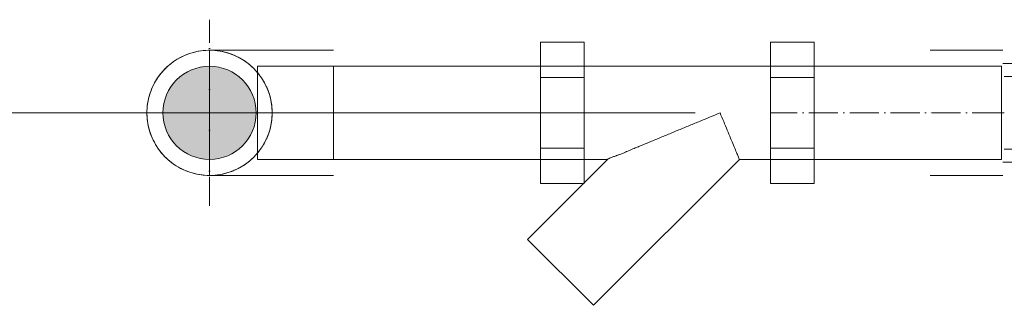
# Model space of a CAD drawing. Header units: metres. Extents: x -54598 to 1827199, y -329446 to -256744.
# Tile 202 of 256: x 146896 to 148248, y -268718 to -268325. Entities that reach past the tile are written whole.
import ezdxf

# ---------------------------------------------------------------- set-up
doc = ezdxf.new("R2010")
doc.units = ezdxf.units.M
doc.linetypes.add('ADSK_Осевая', pattern=[14, 10, -2, 0, -2])
for name, color, linetype, lineweight in [('A-ANNO-DIMS', 7, 'Continuous', 9), ('P-PIPE', 7, 'Continuous', 20), ('P-PIPE-CNTR', 7, 'ADSK_Осевая', 20)]:
    doc.layers.add(name, color=color, linetype=linetype, lineweight=lineweight)

# ---------------------------------------------------------------- blocks, each defined once
blk = doc.blocks.new('ADSK_Полипропилен_Муфта переходная - Переходной-V1-Разрез 4')
at = {"layer": 'P-PIPE', "color": 150}
for p, q in [((959.63, 1121.79), (934.63, 1121.79)), ((959.13, 1116.29), (934.63, 1116.29)), ((974.63, 1117.29), (959.63, 1117.29)), ((974.63, 1112.79), (960.13, 1112.79)), ((934.63, 1100.29), (934.63, 1100.29)), ((934.63, 1100.29), (934.63, 1100.29)), ((934.63, 1100.29), (934.63, 1100.29)), ((934.63, 1100.29), (934.63, 1100.29)), ((959.13, 1100.29), (959.13, 1100.29)), ((959.13, 1100.29), (959.13, 1100.29)), ((959.63, 1100.29), (959.63, 1100.29)), ((959.63, 1100.29), (959.63, 1100.29)), ((959.63, 1100.29), (959.63, 1100.29)), ((959.63, 1100.29), (959.63, 1100.29)), ((960.13, 1100.29), (960.13, 1100.29)), ((960.13, 1100.29), (960.13, 1100.29)), ((974.63, 1100.29), (974.63, 1100.29)), ((974.63, 1100.29), (974.63, 1100.29)), ((974.63, 1100.29), (974.63, 1100.29)), ((974.63, 1100.29), (974.63, 1100.29)), ((960.13, 1087.79), (974.63, 1087.79)), ((934.63, 1084.29), (959.13, 1084.29)), ((959.63, 1083.29), (974.63, 1083.29)), ((934.63, 1078.79), (959.63, 1078.79))]:
    blk.add_line(p, q, dxfattribs=at)
blk = doc.blocks.new('Tecofi_F1142_Фильтр муфтовый наклонный - F1142-0032-V7-Разрез 4')
at = {"layer": 'P-PIPE', "color": 150}
for p, q in [((800.88, 1112.4), (800.88, 1124.53)), ((815.88, 1124.53), (800.88, 1124.53)), ((815.88, 1124.53), (815.88, 1112.4)), ((879.88, 1112.41), (879.88, 1124.53)), ((894.88, 1124.53), (879.88, 1124.53)), ((894.88, 1124.53), (894.88, 1112.41)), ((815.88, 1116.28), (800.88, 1116.28)), ((879.88, 1116.28), (815.88, 1116.28)), ((894.88, 1116.28), (879.88, 1116.28)), ((800.88, 1088.15), (800.88, 1112.4)), ((815.88, 1112.4), (800.88, 1112.4)), ((800.88, 1112.4), (815.88, 1112.4)), ((815.88, 1112.4), (815.88, 1088.15)), ((879.88, 1088.16), (879.88, 1112.41)), ((879.88, 1112.41), (894.88, 1112.41)), ((894.88, 1112.41), (879.88, 1112.41)), ((894.88, 1112.41), (894.88, 1088.16)), ((800.88, 1100.28), (800.88, 1100.28)), ((800.88, 1100.28), (800.88, 1100.28)), ((815.88, 1100.28), (815.88, 1100.28)), ((815.88, 1100.28), (815.88, 1100.28)), ((815.88, 1100.28), (815.88, 1100.28)), ((815.88, 1100.28), (815.88, 1100.28)), ((879.88, 1100.28), (879.88, 1100.28)), ((879.88, 1100.28), (879.88, 1100.28)), ((879.88, 1100.28), (879.88, 1100.28)), ((879.88, 1100.28), (879.88, 1100.28)), ((894.88, 1100.28), (894.88, 1100.28)), ((894.88, 1100.28), (894.88, 1100.28)), ((800.88, 1076.03), (800.88, 1088.15)), ((815.88, 1088.15), (800.88, 1088.15)), ((815.88, 1088.15), (800.88, 1088.15)), ((815.88, 1088.15), (815.88, 1076.03)), ((879.88, 1076.03), (879.88, 1088.16)), ((894.88, 1088.16), (879.88, 1088.16)), ((894.88, 1088.16), (879.88, 1088.16)), ((894.88, 1088.16), (894.88, 1076.03)), ((823.94, 1084.28), (796.45, 1056.79)), ((800.88, 1084.28), (815.88, 1084.28)), ((815.88, 1084.28), (823.94, 1084.28)), ((819.08, 1034.16), (869.19, 1084.28)), ((869.19, 1084.28), (879.88, 1084.28)), ((879.88, 1084.28), (894.88, 1084.28)), ((815.88, 1076.03), (800.88, 1076.03)), ((894.88, 1076.03), (879.88, 1076.03)), ((819.08, 1034.16), (796.45, 1056.79)), ((796.45, 1056.79), (819.08, 1034.16))]:
    blk.add_line(p, q, dxfattribs=at)
for points, knots in [([(823.94, 1084.28), (824.06, 1084.4), (824.41, 1084.64), (825.2, 1084.97), (826.06, 1085.27), (826.74, 1085.5), (827.16, 1085.64), (827.48, 1085.75), (827.81, 1085.86), (828.28, 1086.03), (829.14, 1086.37), (830.48, 1086.94), (831.88, 1087.56), (832.87, 1087.99), (833.44, 1088.22), (833.86, 1088.39), (834.29, 1088.56), (834.85, 1088.79), (835.85, 1089.19), (837.29, 1089.8), (839.04, 1090.54), (840.81, 1091.27), (842.59, 1092), (844.38, 1092.74), (846.17, 1093.49), (848.58, 1094.49), (851.61, 1095.74), (856.46, 1097.76), (860.13, 1099.26), (862.56, 1100.28)], [0, 0, 0, 0, 0.041667, 0.083333, 0.125, 0.145833, 0.15625, 0.166667, 0.177083, 0.1875, 0.208333, 0.25, 0.291667, 0.3125, 0.322917, 0.333333, 0.34375, 0.354167, 0.375, 0.416667, 0.458333, 0.5, 0.541667, 0.583333, 0.625, 0.666667, 0.75, 0.833333, 1, 1, 1, 1]), ([(862.56, 1100.28), (860.13, 1099.26), (856.46, 1097.76), (851.61, 1095.74), (848.58, 1094.49), (846.17, 1093.49), (844.38, 1092.74), (842.59, 1092), (840.81, 1091.27), (839.04, 1090.54), (837.29, 1089.8), (835.85, 1089.19), (834.85, 1088.79), (834.29, 1088.56), (833.86, 1088.39), (833.44, 1088.22), (832.87, 1087.99), (831.88, 1087.56), (830.48, 1086.94), (829.14, 1086.37), (828.28, 1086.03), (827.81, 1085.86), (827.48, 1085.75), (827.16, 1085.64), (826.74, 1085.5), (826.06, 1085.27), (825.2, 1084.97), (824.41, 1084.64), (824.06, 1084.4), (823.94, 1084.28)], [0, 0, 0, 0, 0.166667, 0.25, 0.333333, 0.375, 0.416667, 0.458333, 0.5, 0.541667, 0.583333, 0.625, 0.645833, 0.65625, 0.666667, 0.677083, 0.6875, 0.708333, 0.75, 0.791667, 0.8125, 0.822917, 0.833333, 0.84375, 0.854167, 0.875, 0.916667, 0.958333, 1, 1, 1, 1]), ([(862.56, 1100.28), (862.98, 1099.27), (863.82, 1097.26), (865.03, 1094.33), (866.16, 1091.59), (867.18, 1089.13), (868.04, 1087.07), (868.91, 1084.97), (869.19, 1084.28), (869.19, 1084.28)], [0, 0, 0, 0, 0.125, 0.25, 0.375, 0.5, 0.625, 0.75, 1, 1, 1, 1]), ([(869.19, 1084.28), (869.19, 1084.28), (868.91, 1084.97), (868.04, 1087.07), (867.18, 1089.13), (866.16, 1091.59), (865.03, 1094.33), (863.82, 1097.26), (862.98, 1099.27), (862.56, 1100.28)], [0, 0, 0, 0, 0.25, 0.375, 0.5, 0.625, 0.75, 0.875, 1, 1, 1, 1])]:
    blk.add_open_spline(points, degree=3, knots=knots, dxfattribs=at)
blk = doc.blocks.new('ADSK_Полипропилен_Отвод - Универсальный-V10-Разрез 4')
at = {"layer": 'P-PIPE', "color": 150}
for p, q in [((729.82, 1121.79), (687.32, 1121.79)), ((687.32, 1078.79), (687.32, 1121.79)), ((729.82, 1116.29), (703.82, 1116.29)), ((703.82, 1084.29), (703.82, 1116.29)), ((703.82, 1116.29), (703.82, 1084.29)), ((729.82, 1116.29), (729.82, 1084.29)), ((729.82, 1084.29), (729.82, 1116.29)), ((729.82, 1100.29), (729.82, 1100.29)), ((729.82, 1100.29), (729.82, 1100.29)), ((703.82, 1084.29), (729.82, 1084.29)), ((687.32, 1078.79), (729.82, 1078.79))]:
    blk.add_line(p, q, dxfattribs=at)
at = {"layer": 'P-PIPE', "color": 150, "flags": 128}
blk.add_lwpolyline([(687.32, 1078.79), (686.46, 1078.81), (685.6, 1078.86), (684.74, 1078.95), (683.89, 1079.07), (683.05, 1079.22), (682.21, 1079.41), (681.38, 1079.63), (680.55, 1079.89), (679.74, 1080.17), (678.95, 1080.49), (678.16, 1080.84), (677.39, 1081.22), (676.63, 1081.64), (675.9, 1082.08), (675.18, 1082.55), (674.48, 1083.05), (673.8, 1083.58), (673.14, 1084.13), (672.51, 1084.71), (671.89, 1085.32), (671.31, 1085.94), (670.75, 1086.6), (670.21, 1087.27), (669.7, 1087.96), (669.23, 1088.68), (668.78, 1089.41), (668.36, 1090.16), (667.97, 1090.93), (667.61, 1091.71), (667.28, 1092.5), (666.98, 1093.31), (666.72, 1094.13), (666.49, 1094.96), (666.29, 1095.8), (666.13, 1096.64), (666, 1097.49), (665.91, 1098.35), (665.85, 1099.2), (665.82, 1100.06), (665.83, 1100.92), (665.87, 1101.78), (665.95, 1102.64), (666.06, 1103.49), (666.2, 1104.34), (666.38, 1105.18), (666.59, 1106.01), (666.84, 1106.84), (667.12, 1107.65), (667.43, 1108.45), (667.77, 1109.24), (668.14, 1110.02), (668.55, 1110.78), (668.98, 1111.52), (669.44, 1112.24), (669.93, 1112.95), (670.45, 1113.63), (671, 1114.3), (671.57, 1114.94), (672.17, 1115.56), (672.8, 1116.15), (673.44, 1116.72), (674.11, 1117.26), (674.8, 1117.77), (675.51, 1118.26), (676.23, 1118.72), (676.98, 1119.15), (677.74, 1119.54), (678.52, 1119.91), (679.31, 1120.25), (680.12, 1120.55), (680.93, 1120.82), (681.76, 1121.06), (682.59, 1121.27), (683.43, 1121.44), (684.28, 1121.58), (685.14, 1121.68), (685.99, 1121.75), (686.85, 1121.79), (687.32, 1121.79)], dxfattribs=at)
at = {"layer": 'P-PIPE', "color": 150}
for radius, start, end in [(21.5, 0, 180), (16, 90, 270), (16, 90, 270), (16, 270, 90), (16, 270, 90), (21.5, 180, 360)]:
    blk.add_arc((687.32, 1100.29), radius, start, end, dxfattribs=at)
for points, knots in [([(687.32, 1121.79), (688.53, 1121.79), (690.94, 1121.59), (693.92, 1120.82), (696.24, 1119.89), (697.95, 1119.02), (699.33, 1118.15), (700.41, 1117.36), (701.2, 1116.73), (701.96, 1116.04), (702.71, 1115.31), (703.44, 1114.54), (704.13, 1113.71), (704.79, 1112.83), (705.43, 1111.91), (706.02, 1110.93), (706.56, 1109.91), (707.05, 1108.83), (707.66, 1107.34), (708.27, 1105.37), (708.69, 1102.89), (708.81, 1101.16), (708.82, 1100.29)], [0, 0, 0, 0, 0.125, 0.25, 0.3125, 0.375, 0.4375, 0.46875, 0.5, 0.53125, 0.5625, 0.59375, 0.625, 0.65625, 0.6875, 0.71875, 0.75, 0.78125, 0.8125, 0.875, 0.9375, 1, 1, 1, 1]), ([(708.82, 1100.29), (708.81, 1099.42), (708.69, 1097.7), (708.27, 1095.22), (707.66, 1093.25), (707.05, 1091.76), (706.56, 1090.68), (706.02, 1089.66), (705.43, 1088.68), (704.79, 1087.76), (704.13, 1086.88), (703.44, 1086.05), (702.71, 1085.28), (701.96, 1084.55), (701.2, 1083.86), (700.41, 1083.23), (699.33, 1082.44), (697.95, 1081.57), (696.24, 1080.7), (693.92, 1079.77), (690.94, 1079), (688.53, 1078.79), (687.32, 1078.79)], [0, 0, 0, 0, 0.0625, 0.125, 0.1875, 0.21875, 0.25, 0.28125, 0.3125, 0.34375, 0.375, 0.40625, 0.4375, 0.46875, 0.5, 0.53125, 0.5625, 0.625, 0.6875, 0.75, 0.875, 1, 1, 1, 1])]:
    blk.add_open_spline(points, degree=3, knots=knots, dxfattribs=at)
blk = doc.blocks.new('fasdfds')
at = {"layer": 'P-PIPE'}
blk.add_hatch(color=7, dxfattribs=at).paths.add_polyline_path([(291925.99, 95486.48), (291930.13, 95487.03), (291933.99, 95488.63), (291937.31, 95491.17), (291939.85, 95494.48), (291941.45, 95498.34), (291941.99, 95502.48), (291941.45, 95506.63), (291939.85, 95510.48), (291937.31, 95513.8), (291933.99, 95516.34), (291930.13, 95517.94), (291925.99, 95518.48), (291921.85, 95517.94), (291917.99, 95516.34), (291914.68, 95513.8), (291912.14, 95510.48), (291910.54, 95506.63), (291909.99, 95502.48), (291910.54, 95498.34), (291912.14, 95494.48), (291914.68, 95491.17), (291917.99, 95488.63), (291921.85, 95487.03)])
at = {"layer": 'A-ANNO-DIMS', "lineweight": 20}
for p, q in [((292092.7, 95502.5), (291829.57, 95502.5)), ((291867.07, 95502.5), (292092.7, 95502.5))]:
    blk.add_line(p, q, dxfattribs=at)
at = {"layer": 'P-PIPE', "color": 150}
for p, q in [((291942.5, 95518.48), (291942.49, 95486.48)), ((292054.56, 95518.47), (291942.5, 95518.48)), ((292054.56, 95518.47), (292054.55, 95486.47)), ((292197.81, 95518.48), (292118.55, 95518.47)), ((292118.55, 95518.47), (292118.56, 95486.47)), ((292197.81, 95486.48), (292197.81, 95518.48)), ((291942.49, 95486.48), (292054.55, 95486.47)), ((292118.56, 95486.47), (292197.81, 95486.48))]:
    blk.add_line(p, q, dxfattribs=at)
at = {"layer": 'P-PIPE-CNTR', "color": 150}
for p, q in [((291925.99, 95470.48), (291925.99, 95534.48)), ((291893.99, 95502.48), (291957.99, 95502.48)), ((291942.49, 95502.48), (291925.99, 95502.48)), ((291942.49, 95502.48), (292054.55, 95502.47)), ((291942.49, 95502.48), (292054.55, 95502.47)), ((292197.81, 95502.48), (292118.55, 95502.47)), ((292197.81, 95502.48), (292118.55, 95502.47)), ((292198.81, 95502.48), (292197.81, 95502.48))]:
    blk.add_line(p, q, dxfattribs=at)
at = {"layer": 'P-PIPE', "color": 150}
for name in ['Tecofi_F1142_Фильтр муфтовый наклонный - F1142-0032-V7-Разрез 4', 'ADSK_Полипропилен_Отвод - Универсальный-V10-Разрез 4', 'ADSK_Полипропилен_Муфта переходная - Переходной-V1-Разрез 4']:
    blk.add_blockref(name, (291238.68, 94402.19), dxfattribs=at)

msp = doc.modelspace()

# ---------------------------------------------------------------- block references
at = {"color": 5, "lineweight": 30, "xscale": 4, "yscale": 4, "zscale": 4}
msp.add_blockref('fasdfds', (-1020547.1, -650463.4), dxfattribs=at)

doc.saveas('drawing.dxf')
